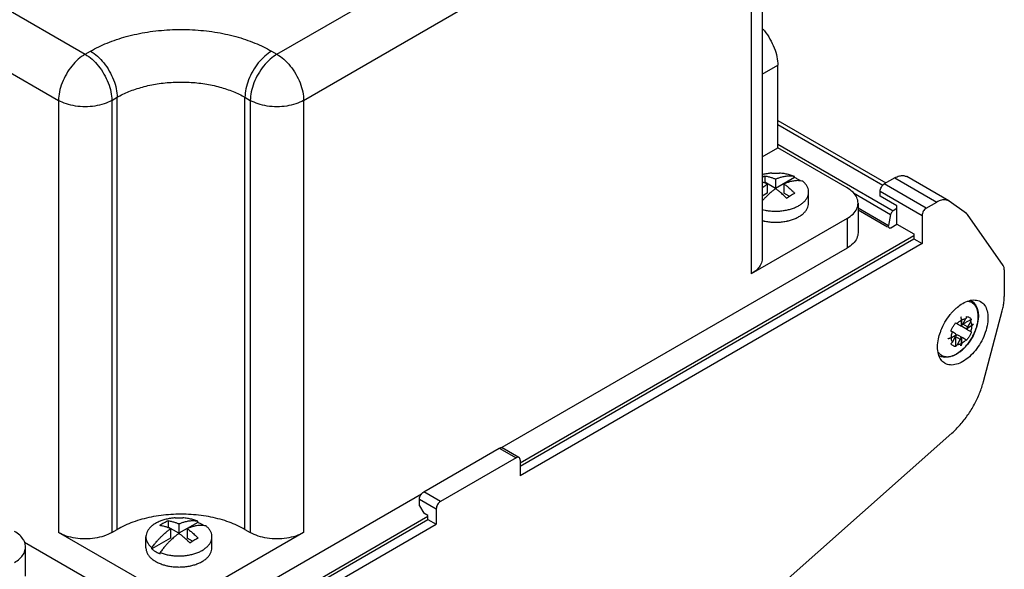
# Model space of a CAD drawing. Header units: inches. Extents: x 0 to 34, y 0 to 22.
# Tile 12 of 32: x 6.4 to 9.7, y 9.8 to 11.6. Entities that reach past the tile are written whole.
import ezdxf

# ---------------------------------------------------------------- set-up
doc = ezdxf.new("R2010")
doc.units = ezdxf.units.IN
doc.header["$LTSCALE"] = 1.87
doc.header["$MEASUREMENT"] = 0
doc.layers.get('0').update_dxf_attribs({"linetype": 'CONTINUOUS'})

msp = doc.modelspace()

# ---------------------------------------------------------------- linework, layer by layer
at = {"color": 7, "linetype": 'CONTINUOUS'}
for p, q in [((4.1175, 12.942), (6.6277, 11.4926)), ((4.0291, 12.7889), (6.5394, 11.3395)), ((7.2641, 11.4926), (8.7491, 12.35)), ((8.8741, 12.2479), (8.8741, 10.815)), ((7.3525, 11.3395), (8.8374, 12.1969)), ((8.8374, 12.1969), (8.8374, 10.764)), ((6.6277, 11.4926), (6.6454, 11.5028)), ((7.2465, 11.5028), (7.2641, 11.4926)), ((8.8741, 11.4261), (8.9258, 11.456)), ((8.9258, 11.1825), (8.9258, 11.456)), ((6.5394, 11.3395), (6.5394, 9.9066)), ((6.7161, 11.3395), (6.7338, 11.3497)), ((6.7161, 11.3395), (6.7161, 9.9066)), ((6.7338, 9.9168), (6.7338, 11.3497)), ((7.1581, 11.3497), (7.1757, 11.3395)), ((7.1581, 9.9168), (7.1581, 11.3497)), ((7.1757, 11.3395), (7.1757, 9.9066)), ((7.3525, 11.3395), (7.3525, 9.9066)), ((8.9258, 11.2729), (9.2848, 11.0657)), ((8.9258, 11.2596), (9.2743, 11.0584)), ((8.8741, 11.1526), (8.9258, 11.1825)), ((8.9258, 11.1941), (9.3084, 10.9732)), ((9.1556, 11.0498), (8.9258, 11.1825)), ((8.8831, 11.0887), (8.8831, 11.068)), ((8.9812, 11.0834), (8.9188, 11.0473)), ((8.9188, 11.0784), (8.9188, 11.0473)), ((8.9812, 11.0834), (8.9812, 11.0875)), ((9.3143, 11.0828), (9.2794, 11.0626)), ((9.3143, 11.0828), (9.4535, 11.0024)), ((9.4929, 11.0063), (9.3537, 11.0867)), ((8.8831, 11.068), (8.8808, 11.0667)), ((8.9188, 11.0473), (8.8831, 11.068)), ((8.8912, 11.0624), (8.8912, 11.0314)), ((8.9463, 11.0624), (8.9463, 11.0314)), ((9.4186, 10.9822), (9.2794, 11.0626)), ((8.8912, 11.0314), (8.8741, 11.0215)), ((8.9634, 11.0216), (8.9463, 11.0314)), ((9.0283, 10.9988), (9.0283, 11.0355)), ((9.1771, 11.0326), (9.3003, 10.9614)), ((9.2655, 11.0385), (9.4047, 10.9581)), ((9.2655, 11.0224), (9.2655, 11.0385)), ((9.3212, 10.9903), (9.2655, 11.0224)), ((9.1923, 10.9988), (9.1923, 10.9008)), ((9.1923, 10.9831), (9.2929, 10.925)), ((9.3212, 10.9806), (9.3084, 10.9732)), ((9.3212, 10.9292), (9.3212, 10.9903)), ((9.4186, 10.9822), (9.4535, 11.0024)), ((9.495, 11.0049), (9.4928, 11.0063)), ((9.5517, 10.9644), (9.495, 11.0049)), ((9.1556, 10.9477), (8.8374, 10.764)), ((9.1556, 10.9477), (9.1556, 10.8498)), ((9.1923, 10.9763), (9.2899, 10.9199)), ((9.3003, 10.9614), (9.2929, 10.925)), ((9.4047, 10.9581), (9.4047, 10.8649)), ((9.6738, 10.7921), (9.555, 10.961)), ((9.3009, 10.9175), (9.3212, 10.9292)), ((9.3212, 10.9292), (9.3769, 10.897)), ((8.0712, 10.1375), (9.3769, 10.8913)), ((8.0712, 10.1271), (9.3769, 10.881)), ((9.3769, 10.897), (9.3769, 10.881)), ((9.3769, 10.881), (9.4047, 10.8649)), ((9.1556, 10.8498), (8.0108, 10.1887)), ((9.4047, 10.8649), (8.0712, 10.095)), ((9.6775, 10.7781), (9.6775, 10.6898)), ((9.6082, 10.407), (9.6708, 10.6419)), ((9.5209, 10.599), (9.5171, 10.6012)), ((9.5209, 10.599), (9.5316, 10.5928)), ((9.5353, 10.5931), (9.5353, 10.6111)), ((9.5358, 10.5934), (9.5353, 10.5937)), ((9.5358, 10.6115), (9.5358, 10.5934)), ((9.5552, 10.5792), (9.5391, 10.5885)), ((9.5395, 10.5974), (9.5501, 10.6159)), ((9.5552, 10.5883), (9.5395, 10.5974)), ((9.5536, 10.5831), (9.5692, 10.5922)), ((9.5692, 10.5915), (9.5536, 10.5825)), ((9.5659, 10.6068), (9.5552, 10.5883)), ((9.5667, 10.6128), (9.5677, 10.6122)), ((9.5746, 10.5977), (9.575, 10.5975)), ((9.5014, 10.5739), (9.5052, 10.5717)), ((9.5019, 10.5533), (9.5175, 10.5623)), ((9.5175, 10.5616), (9.5019, 10.5526)), ((9.5159, 10.5656), (9.5052, 10.5717)), ((9.5052, 10.538), (9.5159, 10.5565)), ((9.5159, 10.5565), (9.5316, 10.5474)), ((9.5169, 10.562), (9.5175, 10.5616)), ((9.5395, 10.5519), (9.5233, 10.5613)), ((9.5353, 10.5514), (9.5325, 10.553)), ((9.533, 10.5533), (9.5358, 10.5517)), ((9.533, 10.5527), (9.533, 10.5533)), ((9.5508, 10.5847), (9.5536, 10.5831)), ((9.5508, 10.5841), (9.5514, 10.5844)), ((9.5536, 10.5825), (9.5508, 10.5841)), ((9.5552, 10.5792), (9.5659, 10.5731)), ((9.5677, 10.572), (9.5659, 10.5731)), ((9.5171, 10.5246), (9.5161, 10.5252)), ((9.5316, 10.5474), (9.5209, 10.5289)), ((9.533, 10.5259), (9.5335, 10.5257)), ((9.5353, 10.5333), (9.5353, 10.5514)), ((9.5358, 10.5517), (9.5358, 10.5337)), ((9.5501, 10.5458), (9.5395, 10.5519)), ((9.5501, 10.5458), (9.5519, 10.5447)), ((9.5316, 10.5068), (9.5187, 10.4981)), ((8.5412, 9.3828), (9.5039, 10.2365)), ((7.7511, 10.0419), (8.0016, 10.1866)), ((8.0016, 10.1866), (8.0573, 10.1544)), ((8.0671, 10.1554), (8.0115, 10.1875)), ((8.0573, 10.1544), (7.8067, 10.0097)), ((8.0712, 10.1464), (8.0712, 10.095)), ((7.7433, 10.0343), (7.0343, 9.6249)), ((7.8067, 10.0097), (7.7511, 10.0419)), ((7.7371, 10.0178), (7.7928, 9.9856)), ((7.7371, 9.9953), (7.7371, 10.0178)), ((7.7371, 9.9953), (7.7511, 9.9712)), ((7.765, 9.9632), (7.7511, 9.9712)), ((7.7928, 9.9856), (7.7928, 9.9342)), ((6.4593, 9.2068), (7.765, 9.9607)), ((6.4593, 9.1964), (7.765, 9.9503)), ((6.4593, 9.1643), (7.7928, 9.9342)), ((6.9032, 9.9456), (6.9032, 9.9248)), ((7.0013, 9.9402), (6.9389, 9.9042)), ((6.9389, 9.9352), (6.9389, 9.9042)), ((7.0013, 9.9402), (7.0013, 9.9443)), ((7.765, 9.9503), (7.765, 9.9632)), ((7.765, 9.9503), (7.7928, 9.9342)), ((6.8576, 9.7229), (6.5394, 9.9066)), ((6.7161, 9.9066), (6.7338, 9.9168)), ((6.9032, 9.9248), (6.9009, 9.9235)), ((6.9389, 9.9042), (6.9032, 9.9248)), ((6.9113, 9.9193), (6.9113, 9.8883)), ((6.9664, 9.9193), (6.9664, 9.8883)), ((7.3525, 9.9066), (7.0343, 9.7229)), ((7.1581, 9.9168), (7.1757, 9.9066)), ((6.8576, 9.6249), (6.4264, 9.8739)), ((6.8294, 9.8556), (6.8294, 9.8923)), ((6.9113, 9.8883), (6.8489, 9.8522)), ((6.9835, 9.8784), (6.9664, 9.8883)), ((7.0484, 9.8556), (7.0484, 9.8923)), ((6.4299, 9.7615), (6.4299, 9.8589)), ((6.8489, 9.8522), (6.8489, 9.8563)), ((6.8765, 9.8363), (6.8765, 9.8404))]:
    msp.add_line(p, q, dxfattribs=at)
for points in [[(8.906, 11.0983), (8.9145, 11.0987), (8.923, 11.0987), (8.9315, 11.0983)], [(9.5677, 10.6762), (9.5746, 10.671), (9.5818, 10.6621), (9.5872, 10.6509), (9.5904, 10.6377), (9.5914, 10.623), (9.5902, 10.6074), (9.5867, 10.5913), (9.5813, 10.5751), (9.5741, 10.5593), (9.5653, 10.5442), (9.5551, 10.5302), (9.5438, 10.5176), (9.5316, 10.5068)], [(9.5187, 10.4981), (9.5056, 10.4919), (9.4928, 10.4883), (9.4806, 10.4875), (9.4695, 10.4893), (9.4617, 10.4926)], [(6.9261, 9.9551), (6.9346, 9.9555), (6.9431, 9.9555), (6.9516, 9.9551)]]:
    msp.add_lwpolyline(points, dxfattribs=at)
for points, knots in [([(6.6454, 11.5028), (6.6632, 11.5131), (6.7019, 11.5317), (6.7654, 11.5528), (6.8351, 11.5675), (6.9086, 11.575), (6.9835, 11.575), (7.057, 11.5675), (7.1266, 11.5528), (7.19, 11.5317), (7.2287, 11.5131), (7.2465, 11.5028)], [0, 0, 0, 0, 0.098393, 0.205942, 0.320658, 0.439854, 0.560508, 0.679671, 0.794298, 0.901714, 1, 1, 1, 1]), ([(8.8745, 11.5783), (8.877, 11.5756), (8.8863, 11.5645), (8.9006, 11.5435), (8.9146, 11.5146), (8.9235, 11.4852), (8.9258, 11.4654), (8.9258, 11.456)], [0, 0, 0, 0, 0.081463, 0.321427, 0.561389, 0.79061, 1, 1, 1, 1]), ([(6.6454, 11.5028), (6.6536, 11.4981), (6.6696, 11.4862), (6.6906, 11.4638), (6.7086, 11.4373), (6.7226, 11.4084), (6.7315, 11.379), (6.7338, 11.3592), (6.7338, 11.3497)], [0, 0, 0, 0, 0.154295, 0.323207, 0.500008, 0.676807, 0.845713, 1, 1, 1, 1]), ([(7.2465, 11.5028), (7.2383, 11.4981), (7.2223, 11.4862), (7.2013, 11.4638), (7.1833, 11.4373), (7.1693, 11.4084), (7.1604, 11.379), (7.1581, 11.3592), (7.1581, 11.3497)], [0, 0, 0, 0, 0.154294, 0.323206, 0.500006, 0.676805, 0.845712, 1, 1, 1, 1]), ([(6.6277, 11.4926), (6.6196, 11.4879), (6.6037, 11.4761), (6.5827, 11.4537), (6.5646, 11.4272), (6.5506, 11.3983), (6.5417, 11.3688), (6.5394, 11.349), (6.5394, 11.3395)], [0, 0, 0, 0, 0.153121, 0.322122, 0.499083, 0.676207, 0.845438, 1, 1, 1, 1]), ([(6.6277, 11.4926), (6.6359, 11.4879), (6.6519, 11.476), (6.6729, 11.4536), (6.6909, 11.4271), (6.7049, 11.3982), (6.7138, 11.3688), (6.7161, 11.349), (6.7161, 11.3395)], [0, 0, 0, 0, 0.154294, 0.323206, 0.500006, 0.676805, 0.845712, 1, 1, 1, 1]), ([(7.2641, 11.4926), (7.256, 11.4879), (7.24, 11.476), (7.219, 11.4536), (7.2009, 11.4271), (7.187, 11.3982), (7.1781, 11.3688), (7.1757, 11.349), (7.1757, 11.3395)], [0, 0, 0, 0, 0.154294, 0.323206, 0.500006, 0.676805, 0.845712, 1, 1, 1, 1]), ([(7.2641, 11.4926), (7.2722, 11.4879), (7.2882, 11.4761), (7.3092, 11.4537), (7.3273, 11.4272), (7.3412, 11.3983), (7.3502, 11.3688), (7.3525, 11.349), (7.3525, 11.3395)], [0, 0, 0, 0, 0.153121, 0.322122, 0.499083, 0.676207, 0.845438, 1, 1, 1, 1]), ([(6.7338, 11.3497), (6.7464, 11.357), (6.7738, 11.3701), (6.8186, 11.3851), (6.8677, 11.3954), (6.9196, 11.4007), (6.9724, 11.4007), (7.0243, 11.3954), (7.0734, 11.385), (7.1182, 11.3701), (7.1455, 11.357), (7.1581, 11.3497)], [0, 0, 0, 0, 0.098606, 0.20613, 0.320802, 0.439937, 0.560516, 0.679602, 0.794168, 0.901544, 1, 1, 1, 1]), ([(6.7161, 11.3395), (6.708, 11.3349), (6.6898, 11.327), (6.6599, 11.32), (6.6279, 11.3176), (6.5959, 11.32), (6.5659, 11.3269), (6.5475, 11.3348), (6.5394, 11.3395)], [0, 0, 0, 0, 0.153119, 0.322117, 0.499077, 0.676201, 0.845434, 1, 1, 1, 1]), ([(7.3525, 11.3395), (7.3443, 11.3348), (7.326, 11.3269), (7.296, 11.32), (7.264, 11.3176), (7.2319, 11.32), (7.2021, 11.327), (7.1839, 11.3349), (7.1757, 11.3395)], [0, 0, 0, 0, 0.154566, 0.323799, 0.500923, 0.677883, 0.846881, 1, 1, 1, 1]), ([(8.906, 11.0983), (8.902, 11.098), (8.893, 11.0971), (8.8824, 11.0953), (8.8758, 11.0937), (8.874, 11.0932)], [0, 0, 0, 0, 0.374266, 0.829967, 1, 1, 1, 1]), ([(8.8831, 11.0887), (8.8807, 11.0877), (8.8777, 11.0863), (8.8748, 11.0847), (8.874, 11.0843)], [0, 0, 0, 0, 0.758436, 1, 1, 1, 1]), ([(8.8831, 11.0887), (8.8852, 11.0885), (8.8894, 11.0879), (8.8955, 11.0866), (8.901, 11.0851), (8.906, 11.0835), (8.9106, 11.0818), (8.9148, 11.0801), (8.9175, 11.0789), (8.9188, 11.0784)], [0, 0, 0, 0, 0.176223, 0.34097, 0.494429, 0.636284, 0.76695, 0.887696, 1, 1, 1, 1]), ([(8.9188, 11.0784), (8.9202, 11.079), (8.9231, 11.0803), (8.9276, 11.0821), (8.9325, 11.0838), (8.9378, 11.0854), (8.9436, 11.087), (8.9501, 11.0882), (8.9571, 11.0891), (8.9647, 11.0894), (8.9728, 11.089), (8.9783, 11.0881), (8.9812, 11.0875)], [0, 0, 0, 0, 0.073995, 0.14853, 0.227272, 0.313199, 0.407963, 0.511043, 0.621257, 0.73872, 0.864514, 1, 1, 1, 1]), ([(8.9812, 11.0875), (8.9769, 11.0892), (8.9679, 11.0922), (8.9539, 11.0956), (8.9417, 11.0975), (8.9341, 11.0981), (8.9315, 11.0983)], [0, 0, 0, 0, 0.271224, 0.554399, 0.846313, 1, 1, 1, 1]), ([(9.0016, 11.0728), (9.0013, 11.073), (8.998, 11.0751), (8.9913, 11.079), (8.9847, 11.082), (8.9812, 11.0834)], [0, 0, 0, 0, 0.047581, 0.510417, 1, 1, 1, 1]), ([(9.3143, 11.0828), (9.3191, 11.0855), (9.3287, 11.0897), (9.3427, 11.091), (9.3507, 11.0884), (9.3537, 11.0867)], [0, 0, 0, 0, 0.405653, 0.751828, 1, 1, 1, 1]), ([(8.874, 11.0491), (8.8752, 11.0502), (8.878, 11.0525), (8.8823, 11.0559), (8.8868, 11.0593), (8.8897, 11.0614), (8.8912, 11.0624)], [0, 0, 0, 0, 0.215927, 0.498325, 0.75577, 1, 1, 1, 1]), ([(8.9188, 11.0465), (8.9173, 11.0455), (8.9143, 11.0434), (8.9098, 11.0399), (8.905, 11.0361), (8.8997, 11.0316), (8.8938, 11.0263), (8.8873, 11.02), (8.8806, 11.0131), (8.8762, 11.0083), (8.874, 11.0058)], [0, 0, 0, 0, 0.088347, 0.180305, 0.280823, 0.394627, 0.525311, 0.673842, 0.840188, 1, 1, 1, 1]), ([(8.8912, 11.0624), (8.8899, 11.063), (8.8873, 11.0642), (8.8831, 11.0659), (8.8786, 11.0675), (8.8756, 11.0685), (8.8741, 11.0689)], [0, 0, 0, 0, 0.228757, 0.474712, 0.740873, 1, 1, 1, 1]), ([(8.9545, 11.0157), (8.9523, 11.0179), (8.9482, 11.022), (8.9422, 11.0277), (8.9366, 11.0326), (8.9316, 11.0369), (8.927, 11.0405), (8.9228, 11.0437), (8.9201, 11.0456), (8.9188, 11.0465)], [0, 0, 0, 0, 0.195437, 0.370375, 0.52675, 0.665849, 0.789518, 0.900143, 1, 1, 1, 1]), ([(9.0016, 11.0728), (9.0011, 11.0729), (8.9979, 11.0732), (8.9922, 11.0735), (8.9847, 11.0732), (8.9777, 11.0723), (8.9712, 11.071), (8.9653, 11.0695), (8.96, 11.0679), (8.9552, 11.0662), (8.9507, 11.0643), (8.9478, 11.0631), (8.9463, 11.0624)], [0, 0, 0, 0, 0.025836, 0.168035, 0.300269, 0.423969, 0.539746, 0.646573, 0.743727, 0.83308, 0.917376, 1, 1, 1, 1]), ([(8.9463, 11.0624), (8.9476, 11.0615), (8.9503, 11.0596), (8.9545, 11.0564), (8.9592, 11.0528), (8.9642, 11.0486), (8.9698, 11.0436), (8.9758, 11.0379), (8.9799, 11.0338), (8.9821, 11.0316)], [0, 0, 0, 0, 0.099857, 0.210482, 0.334151, 0.47325, 0.629625, 0.804563, 1, 1, 1, 1]), ([(9.0283, 11.0355), (9.0283, 11.0366), (9.0281, 11.0406), (9.0266, 11.0476), (9.0226, 11.0562), (9.0166, 11.0644), (9.0115, 11.0692), (9.0087, 11.0715)], [0, 0, 0, 0, 0.074154, 0.285063, 0.506212, 0.743334, 1, 1, 1, 1]), ([(9.1923, 10.9988), (9.1923, 11.0052), (9.1889, 11.0188), (9.1755, 11.0365), (9.1628, 11.0457), (9.1556, 11.0498)], [0, 0, 0, 0, 0.292786, 0.620124, 1, 1, 1, 1]), ([(9.2655, 11.0385), (9.2655, 11.0408), (9.2664, 11.0456), (9.2693, 11.0523), (9.2737, 11.0583), (9.2774, 11.0614), (9.2794, 11.0626)], [0, 0, 0, 0, 0.239279, 0.499994, 0.760712, 1, 1, 1, 1]), ([(8.9545, 11.0157), (8.9567, 11.0173), (8.9613, 11.0203), (8.9682, 11.0245), (8.9751, 11.0283), (8.9797, 11.0305), (8.9821, 11.0316)], [0, 0, 0, 0, 0.259668, 0.513897, 0.761125, 1, 1, 1, 1]), ([(8.9962, 10.9908), (8.9997, 10.9928), (9.0061, 10.997), (9.0145, 11.0044), (9.0211, 11.0124), (9.0257, 11.0209), (9.0279, 11.0287), (9.0283, 11.0336), (9.0283, 11.0355)], [0, 0, 0, 0, 0.208464, 0.401412, 0.579541, 0.745017, 0.901613, 1, 1, 1, 1]), ([(9.4928, 11.0063), (9.4899, 11.008), (9.4819, 11.0107), (9.4679, 11.0094), (9.4583, 11.0052), (9.4535, 11.0024)], [0, 0, 0, 0, 0.248172, 0.594347, 1, 1, 1, 1]), ([(8.874, 10.9778), (8.8772, 10.977), (8.8852, 10.9752), (8.8983, 10.9732), (8.9133, 10.9722), (8.9285, 10.9723), (8.9435, 10.9737), (8.958, 10.9763), (8.9718, 10.98), (8.9846, 10.9847), (8.9925, 10.9887), (8.9962, 10.9908)], [0, 0, 0, 0, 0.077238, 0.19577, 0.316396, 0.437579, 0.55776, 0.675418, 0.789137, 0.897665, 1, 1, 1, 1]), ([(8.9962, 10.9541), (8.9997, 10.9561), (9.0063, 10.9605), (9.0149, 10.968), (9.0215, 10.9763), (9.026, 10.985), (9.028, 10.9927), (9.0283, 10.9973), (9.0283, 10.9988)], [0, 0, 0, 0, 0.213692, 0.411053, 0.592895, 0.76167, 0.921605, 1, 1, 1, 1]), ([(9.1556, 10.9477), (9.1628, 10.9519), (9.1755, 10.961), (9.1889, 10.9787), (9.1923, 10.9923), (9.1923, 10.9988)], [0, 0, 0, 0, 0.379876, 0.707214, 1, 1, 1, 1]), ([(9.4186, 10.9822), (9.4166, 10.9811), (9.4129, 10.9779), (9.4085, 10.972), (9.4056, 10.9652), (9.4047, 10.9604), (9.4047, 10.9581)], [0, 0, 0, 0, 0.239288, 0.500006, 0.760721, 1, 1, 1, 1]), ([(8.9588, 10.9399), (8.963, 10.9409), (8.9717, 10.9432), (8.9842, 10.9478), (8.9924, 10.9519), (8.9962, 10.9541)], [0, 0, 0, 0, 0.321625, 0.670983, 1, 1, 1, 1]), ([(9.3084, 10.9732), (9.3071, 10.9725), (9.3046, 10.9703), (9.3019, 10.9662), (9.3007, 10.9631), (9.3003, 10.9614)], [0, 0, 0, 0, 0.313954, 0.66133, 1, 1, 1, 1]), ([(9.555, 10.961), (9.5547, 10.9615), (9.554, 10.9623), (9.5529, 10.9635), (9.5521, 10.9641), (9.5517, 10.9644)], [0, 0, 0, 0, 0.340514, 0.672956, 1, 1, 1, 1]), ([(8.8788, 10.9399), (8.8793, 10.9398), (8.8849, 10.9386), (8.8956, 10.9368), (8.911, 10.9355), (8.9266, 10.9355), (8.942, 10.9368), (8.9527, 10.9386), (8.9582, 10.9398), (8.9588, 10.9399)], [0, 0, 0, 0, 0.02221, 0.210734, 0.403141, 0.59686, 0.789266, 0.97779, 1, 1, 1, 1]), ([(9.2929, 10.925), (9.2925, 10.9231), (9.2922, 10.92), (9.2942, 10.9175), (9.2951, 10.917)], [0, 0, 0, 0, 0.653637, 1, 1, 1, 1]), ([(9.2951, 10.917), (9.2954, 10.9168), (9.2968, 10.9161), (9.2984, 10.9164), (9.2995, 10.9168)], [0, 0, 0, 0, 0.259875, 1, 1, 1, 1]), ([(9.1923, 10.9008), (9.1923, 10.8944), (9.1889, 10.8808), (9.1755, 10.863), (9.1628, 10.8539), (9.1556, 10.8498)], [0, 0, 0, 0, 0.292786, 0.620124, 1, 1, 1, 1]), ([(8.8741, 10.815), (8.8741, 10.8086), (8.8707, 10.795), (8.8573, 10.7773), (8.8446, 10.7681), (8.8374, 10.764)], [0, 0, 0, 0, 0.292786, 0.620124, 1, 1, 1, 1]), ([(9.6775, 10.7781), (9.6775, 10.7799), (9.6773, 10.7833), (9.6761, 10.7881), (9.6746, 10.7909), (9.6738, 10.7921)], [0, 0, 0, 0, 0.366529, 0.698727, 1, 1, 1, 1]), ([(9.6708, 10.6419), (9.6723, 10.6473), (9.6747, 10.6581), (9.677, 10.6741), (9.6775, 10.6846), (9.6775, 10.6898)], [0, 0, 0, 0, 0.348491, 0.682513, 1, 1, 1, 1]), ([(9.522, 10.654), (9.5274, 10.6585), (9.5396, 10.6672), (9.5595, 10.6762), (9.5803, 10.679), (9.5932, 10.6754), (9.5986, 10.6723), (9.5988, 10.6723)], [0, 0, 0, 0, 0.255094, 0.535347, 0.777663, 0.994497, 1, 1, 1, 1]), ([(9.5895, 10.6042), (9.5899, 10.6065), (9.5905, 10.6113), (9.5911, 10.6184), (9.5911, 10.6254), (9.5907, 10.6321), (9.5897, 10.6384), (9.5882, 10.6443), (9.5862, 10.6498), (9.5837, 10.6548), (9.5808, 10.6593), (9.5774, 10.6632), (9.5735, 10.6665), (9.5693, 10.6691), (9.5647, 10.6712), (9.56, 10.6725), (9.5568, 10.6729), (9.5552, 10.6731)], [0, 0, 0, 0, 0.08091, 0.16447, 0.244733, 0.32185, 0.395426, 0.46558, 0.532373, 0.596083, 0.657137, 0.716132, 0.773714, 0.830747, 0.887971, 0.945714, 1, 1, 1, 1]), ([(9.5988, 10.6723), (9.6039, 10.6693), (9.6135, 10.6602), (9.6217, 10.6409), (9.6232, 10.6261), (9.6232, 10.6182)], [0, 0, 0, 0, 0.287387, 0.617893, 1, 1, 1, 1]), ([(9.4653, 10.5709), (9.466, 10.5728), (9.4703, 10.5843), (9.48, 10.6045), (9.4926, 10.623), (9.5004, 10.6324), (9.5017, 10.6339)], [0, 0, 0, 0, 0.082464, 0.501372, 0.917624, 1, 1, 1, 1]), ([(9.6232, 10.6182), (9.6232, 10.6093), (9.621, 10.5905), (9.6126, 10.5627), (9.5994, 10.5355), (9.5824, 10.5106), (9.5627, 10.4895), (9.5415, 10.4735), (9.5199, 10.4637), (9.4991, 10.4609), (9.4862, 10.4645), (9.4808, 10.4676), (9.4807, 10.4677)], [0, 0, 0, 0, 0.114043, 0.238808, 0.368906, 0.49818, 0.622257, 0.735534, 0.835033, 0.921063, 0.998046, 1, 1, 1, 1]), ([(9.533, 10.6218), (9.533, 10.6218), (9.5331, 10.6218), (9.5332, 10.6219), (9.5332, 10.6219), (9.5332, 10.6219)], [0, 0, 0, 0, 0.333541, 0.666697, 1, 1, 1, 1]), ([(9.533, 10.6218), (9.5332, 10.6206), (9.5338, 10.6182), (9.5346, 10.6147), (9.535, 10.6123), (9.5353, 10.6111)], [0, 0, 0, 0, 0.335596, 0.668954, 1, 1, 1, 1]), ([(9.5332, 10.6219), (9.5333, 10.622), (9.5333, 10.622), (9.5334, 10.622), (9.5335, 10.6221), (9.5335, 10.6221)], [0, 0, 0, 0, 0.333362, 0.666871, 1, 1, 1, 1]), ([(9.5358, 10.6115), (9.5356, 10.6126), (9.5351, 10.615), (9.5343, 10.6185), (9.5338, 10.6209), (9.5335, 10.6221)], [0, 0, 0, 0, 0.331046, 0.664404, 1, 1, 1, 1]), ([(9.5519, 10.6213), (9.5518, 10.6207), (9.5514, 10.6195), (9.5508, 10.6177), (9.5504, 10.6165), (9.5501, 10.6159)], [0, 0, 0, 0, 0.333064, 0.666401, 1, 1, 1, 1]), ([(9.5519, 10.6213), (9.552, 10.6215), (9.5521, 10.6218), (9.5523, 10.6222), (9.5524, 10.6225), (9.5525, 10.6227)], [0, 0, 0, 0, 0.337086, 0.670658, 1, 1, 1, 1]), ([(9.5525, 10.6227), (9.5546, 10.6226), (9.5587, 10.6218), (9.5642, 10.6186), (9.5669, 10.6154), (9.5681, 10.6136)], [0, 0, 0, 0, 0.338394, 0.663763, 1, 1, 1, 1]), ([(9.5005, 10.5746), (9.5017, 10.5779), (9.5045, 10.5843), (9.5097, 10.5933), (9.5139, 10.599), (9.5161, 10.6017)], [0, 0, 0, 0, 0.330818, 0.666964, 1, 1, 1, 1]), ([(9.5161, 10.6017), (9.5162, 10.6016), (9.5164, 10.6015), (9.5168, 10.6014), (9.517, 10.6013), (9.5171, 10.6012)], [0, 0, 0, 0, 0.333634, 0.666708, 1, 1, 1, 1]), ([(9.5209, 10.599), (9.5224, 10.6007), (9.5254, 10.6038), (9.5302, 10.6078), (9.5336, 10.6101), (9.5353, 10.6111)], [0, 0, 0, 0, 0.350352, 0.684885, 1, 1, 1, 1]), ([(9.5248, 10.5023), (9.5249, 10.5023), (9.5268, 10.5036), (9.5305, 10.5061), (9.5357, 10.5103), (9.541, 10.5149), (9.5461, 10.52), (9.5512, 10.5256), (9.5561, 10.5315), (9.5609, 10.5377), (9.5654, 10.5444), (9.5697, 10.5513), (9.5737, 10.5585), (9.5773, 10.5658), (9.5806, 10.5733), (9.5835, 10.5809), (9.5859, 10.5885), (9.5879, 10.5962), (9.589, 10.6014), (9.5895, 10.6041), (9.5895, 10.6042)], [0, 0, 0, 0, 0.00322, 0.054131, 0.10872, 0.164858, 0.224026, 0.284456, 0.346856, 0.41009, 0.475437, 0.541111, 0.607571, 0.673777, 0.740069, 0.805511, 0.870456, 0.933976, 0.996403, 1, 1, 1, 1]), ([(9.5316, 10.5928), (9.5319, 10.5927), (9.5327, 10.5924), (9.534, 10.5925), (9.5348, 10.5929), (9.5353, 10.5931)], [0, 0, 0, 0, 0.296221, 0.623727, 1, 1, 1, 1]), ([(9.5358, 10.6115), (9.5374, 10.6124), (9.5406, 10.6139), (9.5454, 10.6154), (9.5486, 10.6158), (9.5501, 10.6159)], [0, 0, 0, 0, 0.361537, 0.694274, 1, 1, 1, 1]), ([(9.5358, 10.5934), (9.5363, 10.5937), (9.5372, 10.5944), (9.5385, 10.5958), (9.5392, 10.5968), (9.5395, 10.5974)], [0, 0, 0, 0, 0.311529, 0.648906, 1, 1, 1, 1]), ([(9.5391, 10.5885), (9.5385, 10.5889), (9.5375, 10.5896), (9.5363, 10.591), (9.5359, 10.592), (9.5359, 10.5925)], [0, 0, 0, 0, 0.382489, 0.709457, 1, 1, 1, 1]), ([(9.5399, 10.5981), (9.5423, 10.5995), (9.5477, 10.6027), (9.5567, 10.6076), (9.5632, 10.611), (9.5667, 10.6128)], [0, 0, 0, 0, 0.27471, 0.618012, 1, 1, 1, 1]), ([(9.5552, 10.5883), (9.5549, 10.5878), (9.5544, 10.5866), (9.5538, 10.5849), (9.5536, 10.5837), (9.5536, 10.5831)], [0, 0, 0, 0, 0.351099, 0.688476, 1, 1, 1, 1]), ([(9.5659, 10.6068), (9.5661, 10.6074), (9.5665, 10.6086), (9.5671, 10.6104), (9.5675, 10.6116), (9.5677, 10.6122)], [0, 0, 0, 0, 0.333599, 0.666936, 1, 1, 1, 1]), ([(9.5659, 10.6068), (9.5666, 10.6054), (9.5679, 10.6024), (9.569, 10.5975), (9.5692, 10.594), (9.5692, 10.5922)], [0, 0, 0, 0, 0.305781, 0.638525, 1, 1, 1, 1]), ([(9.5692, 10.5915), (9.5692, 10.5896), (9.5689, 10.5855), (9.5678, 10.5793), (9.5666, 10.5752), (9.5659, 10.5731)], [0, 0, 0, 0, 0.311184, 0.645501, 1, 1, 1, 1]), ([(9.5681, 10.6136), (9.5679, 10.6135), (9.5676, 10.6133), (9.5672, 10.6131), (9.5668, 10.6129), (9.5667, 10.6128)], [0, 0, 0, 0, 0.322343, 0.655772, 1, 1, 1, 1]), ([(9.5681, 10.6136), (9.568, 10.6135), (9.568, 10.6132), (9.5678, 10.6127), (9.5677, 10.6124), (9.5677, 10.6122)], [0, 0, 0, 0, 0.335647, 0.669246, 1, 1, 1, 1]), ([(9.5692, 10.5922), (9.5699, 10.5928), (9.5712, 10.5941), (9.5731, 10.5961), (9.5744, 10.5975), (9.575, 10.5981)], [0, 0, 0, 0, 0.331951, 0.665328, 1, 1, 1, 1]), ([(9.575, 10.5975), (9.5744, 10.5968), (9.5731, 10.5955), (9.5712, 10.5935), (9.5699, 10.5922), (9.5692, 10.5915)], [0, 0, 0, 0, 0.334809, 0.668188, 1, 1, 1, 1]), ([(9.575, 10.5981), (9.575, 10.5981), (9.575, 10.5979), (9.575, 10.5977), (9.575, 10.5976), (9.575, 10.5975)], [0, 0, 0, 0, 0.333474, 0.666807, 1, 1, 1, 1]), ([(9.4562, 10.5218), (9.4562, 10.5307), (9.4582, 10.5474), (9.4628, 10.5636), (9.4653, 10.5709)], [0, 0, 0, 0, 0.534916, 1, 1, 1, 1]), ([(9.4915, 10.5499), (9.4927, 10.5503), (9.495, 10.551), (9.4985, 10.5521), (9.5007, 10.5529), (9.5019, 10.5533)], [0, 0, 0, 0, 0.340871, 0.674193, 1, 1, 1, 1]), ([(9.5019, 10.5526), (9.5007, 10.5522), (9.4985, 10.5515), (9.495, 10.5504), (9.4927, 10.5496), (9.4915, 10.5493)], [0, 0, 0, 0, 0.32567, 0.658991, 1, 1, 1, 1]), ([(9.5014, 10.5739), (9.5013, 10.574), (9.5011, 10.5741), (9.5008, 10.5744), (9.5006, 10.5745), (9.5005, 10.5746)], [0, 0, 0, 0, 0.331558, 0.664726, 1, 1, 1, 1]), ([(9.5019, 10.5533), (9.5019, 10.5552), (9.5022, 10.5593), (9.5033, 10.5655), (9.5045, 10.5696), (9.5052, 10.5717)], [0, 0, 0, 0, 0.315053, 0.649586, 1, 1, 1, 1]), ([(9.5052, 10.538), (9.5044, 10.5394), (9.5032, 10.5424), (9.5021, 10.5473), (9.5019, 10.5508), (9.5019, 10.5526)], [0, 0, 0, 0, 0.309568, 0.642654, 1, 1, 1, 1]), ([(9.5154, 10.5558), (9.5154, 10.5527), (9.5154, 10.5461), (9.5157, 10.5359), (9.516, 10.5288), (9.5161, 10.5252)], [0, 0, 0, 0, 0.302185, 0.645349, 1, 1, 1, 1]), ([(9.5175, 10.5623), (9.5175, 10.5628), (9.5173, 10.5637), (9.5168, 10.5648), (9.5162, 10.5654), (9.5159, 10.5656)], [0, 0, 0, 0, 0.376291, 0.703814, 1, 1, 1, 1]), ([(9.5159, 10.5565), (9.5162, 10.557), (9.5167, 10.5582), (9.5173, 10.5599), (9.5175, 10.5611), (9.5175, 10.5616)], [0, 0, 0, 0, 0.351099, 0.688476, 1, 1, 1, 1]), ([(9.5178, 10.5618), (9.5181, 10.562), (9.5189, 10.5623), (9.5203, 10.5624), (9.5218, 10.562), (9.5228, 10.5615), (9.5233, 10.5613)], [0, 0, 0, 0, 0.206299, 0.439929, 0.704276, 1, 1, 1, 1]), ([(9.5328, 10.5532), (9.5327, 10.5531), (9.5327, 10.5531), (9.5326, 10.553), (9.5325, 10.553), (9.5325, 10.553)], [0, 0, 0, 0, 0.330621, 0.663964, 1, 1, 1, 1]), ([(9.533, 10.5533), (9.533, 10.5533), (9.5329, 10.5533), (9.5328, 10.5532), (9.5328, 10.5532), (9.5328, 10.5532)], [0, 0, 0, 0, 0.330484, 0.663824, 1, 1, 1, 1]), ([(9.5508, 10.5847), (9.5508, 10.5847), (9.5508, 10.5845), (9.5508, 10.5843), (9.5508, 10.5842), (9.5508, 10.5841)], [0, 0, 0, 0, 0.338873, 0.672238, 1, 1, 1, 1]), ([(9.5681, 10.5716), (9.567, 10.5686), (9.5643, 10.5624), (9.5591, 10.5533), (9.5548, 10.5474), (9.5525, 10.5446)], [0, 0, 0, 0, 0.310772, 0.646912, 1, 1, 1, 1]), ([(9.5536, 10.5825), (9.5536, 10.582), (9.5538, 10.5811), (9.5543, 10.58), (9.5549, 10.5794), (9.5552, 10.5792)], [0, 0, 0, 0, 0.376291, 0.703814, 1, 1, 1, 1]), ([(9.5677, 10.572), (9.5677, 10.572), (9.5678, 10.5719), (9.568, 10.5718), (9.568, 10.5717), (9.5681, 10.5716)], [0, 0, 0, 0, 0.321171, 0.652251, 1, 1, 1, 1]), ([(9.4807, 10.4677), (9.4755, 10.4707), (9.4659, 10.4797), (9.4577, 10.4991), (9.4562, 10.5139), (9.4562, 10.5218)], [0, 0, 0, 0, 0.287387, 0.617893, 1, 1, 1, 1]), ([(9.4915, 10.5493), (9.4915, 10.5494), (9.4915, 10.5495), (9.4915, 10.5497), (9.4915, 10.5499), (9.4915, 10.5499)], [0, 0, 0, 0, 0.333193, 0.666526, 1, 1, 1, 1]), ([(9.5005, 10.5326), (9.5006, 10.5327), (9.5008, 10.533), (9.5011, 10.5334), (9.5013, 10.5336), (9.5014, 10.5337)], [0, 0, 0, 0, 0.329749, 0.663318, 1, 1, 1, 1]), ([(9.5161, 10.5236), (9.5139, 10.5237), (9.5096, 10.5245), (9.5041, 10.5278), (9.5015, 10.5309), (9.5005, 10.5326)], [0, 0, 0, 0, 0.357785, 0.683224, 1, 1, 1, 1]), ([(9.5052, 10.538), (9.5048, 10.5375), (9.5039, 10.5366), (9.5027, 10.5351), (9.5018, 10.5342), (9.5014, 10.5337)], [0, 0, 0, 0, 0.333599, 0.666936, 1, 1, 1, 1]), ([(9.5161, 10.5236), (9.5161, 10.5238), (9.5161, 10.5241), (9.5161, 10.5247), (9.5161, 10.525), (9.5161, 10.5252)], [0, 0, 0, 0, 0.326228, 0.659738, 1, 1, 1, 1]), ([(9.5171, 10.5246), (9.517, 10.5245), (9.5168, 10.5243), (9.5164, 10.5239), (9.5162, 10.5237), (9.5161, 10.5236)], [0, 0, 0, 0, 0.33274, 0.666356, 1, 1, 1, 1]), ([(9.5171, 10.5246), (9.5176, 10.5251), (9.5184, 10.526), (9.5197, 10.5275), (9.5205, 10.5284), (9.5209, 10.5289)], [0, 0, 0, 0, 0.333064, 0.666401, 1, 1, 1, 1]), ([(9.5353, 10.5333), (9.5346, 10.5329), (9.5332, 10.5322), (9.5309, 10.5312), (9.5286, 10.5303), (9.5261, 10.5296), (9.5236, 10.5291), (9.5218, 10.5289), (9.5209, 10.5289)], [0, 0, 0, 0, 0.155335, 0.31674, 0.48319, 0.653191, 0.825643, 1, 1, 1, 1]), ([(9.5353, 10.5514), (9.5348, 10.5511), (9.5339, 10.5503), (9.5326, 10.549), (9.5319, 10.5479), (9.5316, 10.5474)], [0, 0, 0, 0, 0.311529, 0.648906, 1, 1, 1, 1]), ([(9.533, 10.5253), (9.533, 10.5254), (9.533, 10.5255), (9.5331, 10.5258), (9.5332, 10.5261), (9.5333, 10.5264), (9.5334, 10.5267), (9.5335, 10.5271), (9.5336, 10.5275), (9.5338, 10.5279), (9.5339, 10.5284), (9.5341, 10.529), (9.5343, 10.5296), (9.5344, 10.5302), (9.5346, 10.5309), (9.5348, 10.5317), (9.535, 10.5325), (9.5352, 10.533), (9.5353, 10.5333)], [0, 0, 0, 0, 0.021176, 0.052705, 0.089839, 0.129414, 0.169768, 0.21441, 0.267026, 0.32475, 0.387546, 0.455683, 0.529352, 0.608979, 0.695177, 0.788623, 0.889997, 1, 1, 1, 1]), ([(9.5332, 10.5255), (9.5332, 10.5255), (9.5332, 10.5254), (9.5331, 10.5254), (9.533, 10.5254), (9.533, 10.5253)], [0, 0, 0, 0, 0.337172, 0.668396, 1, 1, 1, 1]), ([(9.5335, 10.5257), (9.5335, 10.5256), (9.5334, 10.5256), (9.5333, 10.5256), (9.5333, 10.5255), (9.5332, 10.5255)], [0, 0, 0, 0, 0.335088, 0.670557, 1, 1, 1, 1]), ([(9.5358, 10.5337), (9.5357, 10.5334), (9.5356, 10.5328), (9.5354, 10.532), (9.5352, 10.5312), (9.535, 10.5305), (9.5348, 10.5299), (9.5346, 10.5293), (9.5345, 10.5287), (9.5343, 10.5282), (9.5342, 10.5278), (9.5341, 10.5274), (9.534, 10.527), (9.5339, 10.5267), (9.5338, 10.5264), (9.5337, 10.5261), (9.5336, 10.5259), (9.5335, 10.5257), (9.5335, 10.5257)], [0, 0, 0, 0, 0.110203, 0.211745, 0.305343, 0.391692, 0.471484, 0.545342, 0.613676, 0.676641, 0.734457, 0.787078, 0.831448, 0.871651, 0.910966, 0.947764, 0.978942, 1, 1, 1, 1]), ([(9.5395, 10.5519), (9.5392, 10.5521), (9.5384, 10.5524), (9.5371, 10.5523), (9.5362, 10.5519), (9.5358, 10.5517)], [0, 0, 0, 0, 0.296221, 0.623727, 1, 1, 1, 1]), ([(9.5501, 10.5458), (9.5493, 10.5448), (9.5476, 10.543), (9.545, 10.5405), (9.5426, 10.5384), (9.5402, 10.5365), (9.538, 10.535), (9.5365, 10.5341), (9.5358, 10.5337)], [0, 0, 0, 0, 0.204936, 0.394249, 0.567975, 0.726442, 0.87016, 1, 1, 1, 1]), ([(9.5525, 10.5446), (9.5524, 10.5446), (9.5523, 10.5446), (9.5521, 10.5447), (9.552, 10.5447), (9.5519, 10.5447)], [0, 0, 0, 0, 0.34686, 0.677883, 1, 1, 1, 1]), ([(9.4582, 10.505), (9.4586, 10.5044), (9.46, 10.5025), (9.4626, 10.4995), (9.4663, 10.4964), (9.4703, 10.4938), (9.4746, 10.4918), (9.4791, 10.4905), (9.4839, 10.4897), (9.4888, 10.4895), (9.4939, 10.4898), (9.4991, 10.4907), (9.5044, 10.4922), (9.5096, 10.4941), (9.5144, 10.4962), (9.5173, 10.4978), (9.5186, 10.4985)], [0, 0, 0, 0, 0.032781, 0.10618, 0.177217, 0.247478, 0.317189, 0.387918, 0.458959, 0.532423, 0.607993, 0.686859, 0.767377, 0.851459, 0.93621, 1, 1, 1, 1]), ([(9.5039, 10.2365), (9.5136, 10.2451), (9.5324, 10.2641), (9.5572, 10.2962), (9.5787, 10.3313), (9.5961, 10.3684), (9.6047, 10.3941), (9.6082, 10.407)], [0, 0, 0, 0, 0.192932, 0.394232, 0.599166, 0.802724, 1, 1, 1, 1]), ([(8.0016, 10.1866), (8.0033, 10.1875), (8.0059, 10.1886), (8.0087, 10.1884), (8.0095, 10.1883)], [0, 0, 0, 0, 0.697608, 1, 1, 1, 1]), ([(8.0671, 10.1554), (8.0658, 10.1561), (8.0622, 10.1567), (8.0589, 10.1554), (8.0573, 10.1544)], [0, 0, 0, 0, 0.445371, 1, 1, 1, 1]), ([(8.0712, 10.1464), (8.0712, 10.1483), (8.0708, 10.1518), (8.0685, 10.1546), (8.0671, 10.1554)], [0, 0, 0, 0, 0.554682, 1, 1, 1, 1]), ([(7.7371, 10.0178), (7.7371, 10.0201), (7.738, 10.0249), (7.7404, 10.0304), (7.7424, 10.0335), (7.7431, 10.0344)], [0, 0, 0, 0, 0.386535, 0.807696, 1, 1, 1, 1]), ([(7.7431, 10.0344), (7.7439, 10.0355), (7.7462, 10.0383), (7.7491, 10.0407), (7.7511, 10.0419)], [0, 0, 0, 0, 0.371885, 1, 1, 1, 1]), ([(7.8067, 10.0097), (7.8048, 10.0086), (7.801, 10.0054), (7.7967, 9.9995), (7.7937, 9.9928), (7.7928, 9.9879), (7.7928, 9.9856)], [0, 0, 0, 0, 0.239288, 0.500006, 0.760721, 1, 1, 1, 1]), ([(7.1581, 9.9168), (7.1414, 9.9265), (7.1045, 9.9431), (7.0443, 9.9595), (6.9792, 9.9679), (6.9126, 9.9679), (6.8476, 9.9595), (6.7874, 9.9431), (6.7505, 9.9265), (6.7338, 9.9168)], [0, 0, 0, 0, 0.131239, 0.273826, 0.423763, 0.576237, 0.726174, 0.868761, 1, 1, 1, 1]), ([(6.8614, 9.937), (6.858, 9.935), (6.8515, 9.9308), (6.8431, 9.9234), (6.8366, 9.9155), (6.832, 9.907), (6.8297, 9.8991), (6.8294, 9.8942), (6.8294, 9.8923)], [0, 0, 0, 0, 0.208464, 0.401412, 0.579541, 0.745017, 0.901613, 1, 1, 1, 1]), ([(6.9261, 9.9551), (6.9221, 9.9549), (6.9131, 9.954), (6.8996, 9.9516), (6.8858, 9.9479), (6.8731, 9.9431), (6.8652, 9.9392), (6.8614, 9.937)], [0, 0, 0, 0, 0.179324, 0.397666, 0.608696, 0.810095, 1, 1, 1, 1]), ([(6.9032, 9.9456), (6.9008, 9.9445), (6.8962, 9.9423), (6.8893, 9.9385), (6.8824, 9.9343), (6.8778, 9.9312), (6.8756, 9.9297)], [0, 0, 0, 0, 0.238875, 0.486103, 0.740332, 1, 1, 1, 1]), ([(6.9032, 9.9456), (6.9053, 9.9453), (6.9095, 9.9447), (6.9156, 9.9434), (6.9211, 9.9419), (6.9261, 9.9403), (6.9307, 9.9386), (6.9349, 9.9369), (6.9376, 9.9358), (6.9389, 9.9352)], [0, 0, 0, 0, 0.176223, 0.34097, 0.494429, 0.636284, 0.76695, 0.887696, 1, 1, 1, 1]), ([(6.9389, 9.9352), (6.9403, 9.9358), (6.9432, 9.9371), (6.9477, 9.9389), (6.9526, 9.9406), (6.9579, 9.9423), (6.9637, 9.9438), (6.9702, 9.9451), (6.9772, 9.9459), (6.9848, 9.9463), (6.9929, 9.9459), (6.9984, 9.9449), (7.0013, 9.9443)], [0, 0, 0, 0, 0.073995, 0.14853, 0.227272, 0.313199, 0.407963, 0.511043, 0.621257, 0.73872, 0.864514, 1, 1, 1, 1]), ([(7.0013, 9.9443), (6.997, 9.946), (6.988, 9.9491), (6.974, 9.9524), (6.9618, 9.9543), (6.9542, 9.955), (6.9516, 9.9551)], [0, 0, 0, 0, 0.271224, 0.554399, 0.846313, 1, 1, 1, 1]), ([(7.0217, 9.9296), (7.0214, 9.9298), (7.0181, 9.932), (7.0114, 9.9358), (7.0048, 9.9388), (7.0013, 9.9402)], [0, 0, 0, 0, 0.047581, 0.510417, 1, 1, 1, 1]), ([(6.4271, 9.8741), (6.4259, 9.8772), (6.4216, 9.8859), (6.4105, 9.8988), (6.3993, 9.9067), (6.393, 9.9103)], [0, 0, 0, 0, 0.191536, 0.569971, 1, 1, 1, 1]), ([(6.7161, 9.9066), (6.708, 9.9019), (6.6896, 9.894), (6.6597, 9.8871), (6.6277, 9.8847), (6.5957, 9.8871), (6.5658, 9.894), (6.5475, 9.9019), (6.5394, 9.9066)], [0, 0, 0, 0, 0.154289, 0.323189, 0.5, 0.676811, 0.845711, 1, 1, 1, 1]), ([(6.8489, 9.8563), (6.8517, 9.8602), (6.8571, 9.8674), (6.8652, 9.8772), (6.8728, 9.8856), (6.8798, 9.8928), (6.8863, 9.899), (6.8922, 9.9043), (6.8975, 9.9088), (6.9024, 9.9127), (6.9069, 9.9161), (6.9098, 9.9182), (6.9113, 9.9193)], [0, 0, 0, 0, 0.160774, 0.302978, 0.42918, 0.54179, 0.642434, 0.731319, 0.808953, 0.877762, 0.940491, 1, 1, 1, 1]), ([(6.9113, 9.9193), (6.91, 9.9198), (6.9074, 9.921), (6.9032, 9.9227), (6.8986, 9.9244), (6.8935, 9.926), (6.888, 9.9275), (6.882, 9.9288), (6.8778, 9.9294), (6.8756, 9.9297)], [0, 0, 0, 0, 0.112304, 0.23305, 0.363716, 0.505571, 0.65903, 0.823777, 1, 1, 1, 1]), ([(6.9389, 9.9033), (6.9374, 9.9023), (6.9344, 9.9002), (6.9299, 9.8968), (6.9251, 9.8929), (6.9198, 9.8884), (6.9139, 9.8831), (6.9074, 9.8769), (6.9003, 9.8696), (6.8927, 9.8612), (6.8846, 9.8514), (6.8792, 9.8442), (6.8765, 9.8404)], [0, 0, 0, 0, 0.060131, 0.12272, 0.191135, 0.268593, 0.35754, 0.458634, 0.571854, 0.698375, 0.840345, 1, 1, 1, 1]), ([(6.9746, 9.8725), (6.9724, 9.8747), (6.9683, 9.8789), (6.9623, 9.8846), (6.9567, 9.8895), (6.9517, 9.8937), (6.9471, 9.8973), (6.9429, 9.9005), (6.9402, 9.9024), (6.9389, 9.9033)], [0, 0, 0, 0, 0.195437, 0.370375, 0.52675, 0.665849, 0.789518, 0.900143, 1, 1, 1, 1]), ([(7.0217, 9.9296), (7.0212, 9.9297), (7.018, 9.9301), (7.0123, 9.9304), (7.0048, 9.93), (6.9978, 9.9291), (6.9913, 9.9279), (6.9854, 9.9264), (6.9801, 9.9247), (6.9753, 9.923), (6.9708, 9.9212), (6.9679, 9.9199), (6.9664, 9.9193)], [0, 0, 0, 0, 0.025836, 0.168035, 0.300269, 0.423969, 0.539746, 0.646573, 0.743727, 0.83308, 0.917376, 1, 1, 1, 1]), ([(6.9664, 9.9193), (6.9677, 9.9184), (6.9704, 9.9164), (6.9746, 9.9133), (6.9793, 9.9096), (6.9843, 9.9054), (6.9899, 9.9005), (6.9959, 9.8948), (7, 9.8906), (7.0022, 9.8884)], [0, 0, 0, 0, 0.099857, 0.210482, 0.334151, 0.47325, 0.629625, 0.804563, 1, 1, 1, 1]), ([(7.0484, 9.8923), (7.0484, 9.8934), (7.0482, 9.8974), (7.0467, 9.9045), (7.0427, 9.9131), (7.0367, 9.9212), (7.0316, 9.9261), (7.0288, 9.9284)], [0, 0, 0, 0, 0.074154, 0.285063, 0.506212, 0.743334, 1, 1, 1, 1]), ([(7.3525, 9.9066), (7.3444, 9.9019), (7.326, 9.894), (7.2961, 9.8871), (7.2641, 9.8847), (7.2321, 9.8871), (7.2022, 9.894), (7.1839, 9.9019), (7.1757, 9.9066)], [0, 0, 0, 0, 0.154289, 0.323189, 0.5, 0.676811, 0.845711, 1, 1, 1, 1]), ([(6.4299, 9.8589), (6.4299, 9.8616), (6.4294, 9.8668), (6.4279, 9.8718), (6.4271, 9.8741)], [0, 0, 0, 0, 0.52381, 1, 1, 1, 1]), ([(6.8294, 9.8923), (6.8294, 9.8913), (6.8295, 9.8873), (6.831, 9.8802), (6.835, 9.8716), (6.8411, 9.8635), (6.8461, 9.8586), (6.8489, 9.8563)], [0, 0, 0, 0, 0.074154, 0.285063, 0.506212, 0.743334, 1, 1, 1, 1]), ([(6.9746, 9.8725), (6.9768, 9.8741), (6.9814, 9.8771), (6.9883, 9.8814), (6.9952, 9.8851), (6.9998, 9.8874), (7.0022, 9.8884)], [0, 0, 0, 0, 0.259668, 0.513897, 0.761125, 1, 1, 1, 1]), ([(7.0163, 9.8476), (7.0198, 9.8496), (7.0262, 9.8539), (7.0346, 9.8612), (7.0412, 9.8692), (7.0458, 9.8777), (7.048, 9.8855), (7.0484, 9.8904), (7.0484, 9.8923)], [0, 0, 0, 0, 0.208464, 0.401412, 0.579541, 0.745017, 0.901613, 1, 1, 1, 1]), ([(6.393, 9.8074), (6.3993, 9.811), (6.4105, 9.8189), (6.4233, 9.8337), (6.4291, 9.8477), (6.4299, 9.8561), (6.4299, 9.8589)], [0, 0, 0, 0, 0.328793, 0.618139, 0.876687, 1, 1, 1, 1]), ([(6.8294, 9.8556), (6.8294, 9.8541), (6.8297, 9.8495), (6.8316, 9.8419), (6.8361, 9.8331), (6.8427, 9.8249), (6.8513, 9.8173), (6.8616, 9.8105), (6.8734, 9.8046), (6.886, 9.8), (6.8947, 9.7977), (6.8989, 9.7967)], [0, 0, 0, 0, 0.046184, 0.140403, 0.239831, 0.346957, 0.463226, 0.589114, 0.724303, 0.867849, 1, 1, 1, 1]), ([(6.8489, 9.8522), (6.8515, 9.8501), (6.857, 9.846), (6.8663, 9.8407), (6.873, 9.8377), (6.8765, 9.8363)], [0, 0, 0, 0, 0.313412, 0.647065, 1, 1, 1, 1]), ([(6.8765, 9.8404), (6.8807, 9.8387), (6.8897, 9.8356), (6.9037, 9.8322), (6.9184, 9.83), (6.9335, 9.829), (6.9486, 9.8292), (6.9636, 9.8305), (6.9781, 9.8331), (6.9919, 9.8368), (7.0047, 9.8415), (7.0126, 9.8455), (7.0163, 9.8476)], [0, 0, 0, 0, 0.095943, 0.196113, 0.299375, 0.404461, 0.510033, 0.614731, 0.717233, 0.816301, 0.910849, 1, 1, 1, 1]), ([(7.0163, 9.8109), (7.0198, 9.8129), (7.0264, 9.8173), (7.035, 9.8249), (7.0416, 9.8331), (7.0461, 9.8419), (7.0481, 9.8495), (7.0484, 9.8541), (7.0484, 9.8556)], [0, 0, 0, 0, 0.213692, 0.411053, 0.592895, 0.76167, 0.921605, 1, 1, 1, 1]), ([(6.9789, 9.7967), (6.9831, 9.7977), (6.9918, 9.8), (7.0043, 9.8046), (7.0125, 9.8087), (7.0163, 9.8109)], [0, 0, 0, 0, 0.321625, 0.670983, 1, 1, 1, 1]), ([(6.8989, 9.7967), (6.8994, 9.7966), (6.905, 9.7954), (6.9157, 9.7936), (6.9311, 9.7923), (6.9467, 9.7923), (6.9621, 9.7936), (6.9728, 9.7954), (6.9783, 9.7966), (6.9789, 9.7967)], [0, 0, 0, 0, 0.02221, 0.210734, 0.403141, 0.59686, 0.789266, 0.97779, 1, 1, 1, 1])]:
    msp.add_open_spline(points, degree=3, knots=knots, dxfattribs=at)
for points in [[(9.0087, 11.0715), (9.0064, 11.0721), (9.004, 11.0725), (9.0016, 11.0728)], [(8.874, 10.9411), (8.8756, 10.9407), (8.8772, 10.9403), (8.8788, 10.9399)], [(9.2995, 10.9168), (9.3, 10.917), (9.3005, 10.9172), (9.3009, 10.9175)], [(9.5017, 10.6339), (9.5067, 10.6398), (9.5121, 10.6453), (9.5179, 10.6505)], [(9.5179, 10.6505), (9.5192, 10.6517), (9.5206, 10.6528), (9.522, 10.654)], [(9.5359, 10.5925), (9.5358, 10.5928), (9.5358, 10.5931), (9.5358, 10.5935)], [(9.5174, 10.5616), (9.5175, 10.5617), (9.5176, 10.5618), (9.5178, 10.5618)], [(9.5186, 10.4985), (9.519, 10.4987), (9.5195, 10.499), (9.52, 10.4993)], [(9.52, 10.4993), (9.5216, 10.5002), (9.5232, 10.5012), (9.5248, 10.5023)], [(8.0095, 10.1883), (8.0102, 10.1881), (8.0109, 10.1879), (8.0115, 10.1875)], [(7.0288, 9.9284), (7.0265, 9.9289), (7.0241, 9.9293), (7.0217, 9.9296)]]:
    msp.add_open_spline(points, degree=3, dxfattribs=at)

doc.saveas('drawing.dxf')
